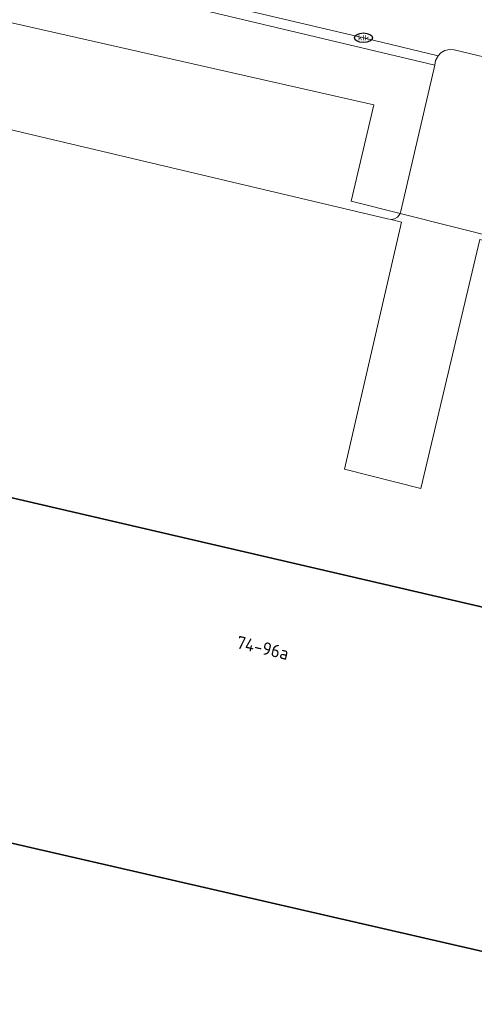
# Model space of a CAD drawing. Header units: metres. Extents: x 253395 to 254027, y 592765 to 593194.
# Tile 64 of 173: x 253529 to 253541, y 592924 to 592951. Entities that reach past the tile are written whole.
import ezdxf
from ezdxf.enums import TextEntityAlignment as Align
from ezdxf.lldxf.tags import DXFTag

# ---------------------------------------------------------------- set-up
doc = ezdxf.new("R2010")
doc.units = ezdxf.units.M
for name, color, linetype, lineweight in [('B-WE-GR-GROENVOORZIENING-GV', 254, 'Continuous', 18), ('B-WE-IE-MEUBILAIR-S', 254, 'Continuous', 25), ('B-WE-KG-GRENS_PERCEEL-G', 254, 'KG-PERCEEL-SO', 18), ('B-WE-OG-BEBOUWING-GV', 254, 'Continuous', 35), ('B-WE-OG-BEBOUWING-T18', 254, 'Continuous', 18), ('B-WE-OG-TERREIN_ERF-GV', 254, 'Continuous', 18), ('B-WE-RI-HWA_GOOT_MOLGOOT-G', 254, 'Continuous', 18), ('B-WE-VH-OPENVERHARDING-GV', 254, 'Continuous', 18)]:
    doc.layers.add(name, color=color, linetype=linetype, lineweight=lineweight)
doc.styles.add('NLCS-ISO', font='txt')
doc.styles.add('NLCS-ISO-M200-T18', font='txt', dxfattribs={"height": 0.36})
doc.styles.get("Standard").update_dxf_attribs({"font": 'simplex.shx'})
tags = doc.linetypes.add('KG-PERCEEL-SO', pattern='A,5.5,-2,["P",Standard,S=1.8,R=0,X=-0.5,Y=-0.9],-2,5.5,-2,[5,NLCS.SHX,S=0.75,R=0,X=0,Y=0],-2', length=19).pattern_tags.tags
tags[6] = DXFTag(74, 10)

# ---------------------------------------------------------------- blocks, each defined once
blk = doc.blocks.new('SIE-MEUBILAIR_PUT_KOLK-SO')
blk.add_ellipse((0, 0), major_axis=(1.25, 0), ratio=0.54)
at = {"style": 'NLCS-ISO'}
blk.add_text('klk', height=0.75, dxfattribs=at).set_placement((0.03, 0), align=Align.MIDDLE_CENTER)

msp = doc.modelspace()

# ---------------------------------------------------------------- linework, layer by layer
at = {"layer": 'B-WE-GR-GROENVOORZIENING-GV'}
msp.add_lwpolyline([(253561.602, 592920.625), (253506.226, 592933.346)], dxfattribs=at)
at = {"layer": 'B-WE-KG-GRENS_PERCEEL-G'}
msp.add_lwpolyline([(253607.506, 592956.478), (253596.081, 592959.466), (253571.733, 592949.468), (253570.677, 592945.03), (253569.286, 592939.397), (253569.054, 592938.379), (253537.957, 592946.198), (253538.592, 592948.896), (253517.294, 592953.723), (253517.714, 592955.435)], dxfattribs=at)
at = {"layer": 'B-WE-OG-BEBOUWING-GV'}
msp.add_lwpolyline([(253563.185, 592927.446), (253563.679, 592929.727), (253563.483, 592929.772), (253508.427, 592942.551), (253507.573, 592939.115), (253507.062, 592936.937), (253506.32, 592933.773), (253506.226, 592933.346), (253561.602, 592920.625), (253561.954, 592922.28), (253564.096, 592921.715), (253564.85, 592921.517), (253565.535, 592921.336), (253566.648, 592921.043), (253565.746, 592917.507), (253593.482, 592910.458), (253595.705, 592919.837), (253567.996, 592926.786), (253567.879, 592926.259), (253566.326, 592926.652)], close=True, dxfattribs=at)
at = {"layer": 'B-WE-OG-TERREIN_ERF-GV'}
msp.add_lwpolyline([(253508.427, 592942.551), (253563.483, 592929.772), (253564.879, 592935.865), (253565.71, 592939.493), (253560.717, 592940.678), (253560.65, 592940.623), (253560.57, 592940.589), (253560.484, 592940.579), (253560.398, 592940.594), (253541.912, 592945.042), (253541.825, 592945.057), (253541.559, 592945.127), (253539.911, 592938.164), (253537.778, 592938.703), (253539.367, 592945.61), (253539.076, 592945.686), (253538.98, 592945.701), (253519.531, 592950.304)], dxfattribs=at)
at = {"layer": 'B-WE-RI-HWA_GOOT_MOLGOOT-G'}
msp.add_lwpolyline([(253540.395, 592950.263), (253538.304, 592950.767), (253522.182, 592954.549), (253520.388, 592955.012)], dxfattribs=at)
at = {"layer": 'B-WE-VH-OPENVERHARDING-GV'}
msp.add_lwpolyline([(253540.297, 592950), (253520.334, 592954.747), (253519.37, 592950.682), (253519.351, 592950.593), (253519.36, 592950.503), (253519.395, 592950.42), (253519.454, 592950.352), (253519.531, 592950.304), (253538.98, 592945.701), (253539.076, 592945.686), (253539.172, 592945.704), (253539.256, 592945.754), (253539.318, 592945.83), (253539.35, 592945.922)], close=True, dxfattribs=at)
for points in [[(253520.334, 592954.747), (253540.297, 592950), (253540.321, 592950.13), (253540.381, 592950.248), (253540.395, 592950.263), (253540.472, 592950.345), (253540.586, 592950.411), (253540.715, 592950.442), (253540.847, 592950.435), (253542.33, 592950.075)], [(253542.33, 592950.075), (253540.847, 592950.435), (253540.715, 592950.442), (253540.586, 592950.411), (253540.472, 592950.345), (253540.395, 592950.263), (253540.381, 592950.248), (253540.321, 592950.13), (253540.297, 592950), (253539.35, 592945.922), (253539.318, 592945.83), (253539.256, 592945.754), (253539.172, 592945.704), (253539.076, 592945.686), (253539.367, 592945.61), (253537.778, 592938.703), (253539.911, 592938.164), (253541.559, 592945.127)]]:
    msp.add_lwpolyline(points, dxfattribs=at)

# ---------------------------------------------------------------- block references
at = {"layer": 'B-WE-IE-MEUBILAIR-S', "xscale": 0.2, "yscale": 0.2, "zscale": 0.2}
msp.add_blockref('SIE-MEUBILAIR_PUT_KOLK-SO', (253538.304, 592950.767), dxfattribs=at)

# ---------------------------------------------------------------- texts
at = {"layer": 'B-WE-OG-BEBOUWING-T18', "style": 'NLCS-ISO-M200-T18'}
msp.add_text('74-96a', height=0.36, rotation=346.9, dxfattribs=at).set_placement((253535.488, 592933.704), align=Align.MIDDLE)

doc.saveas('drawing.dxf')
